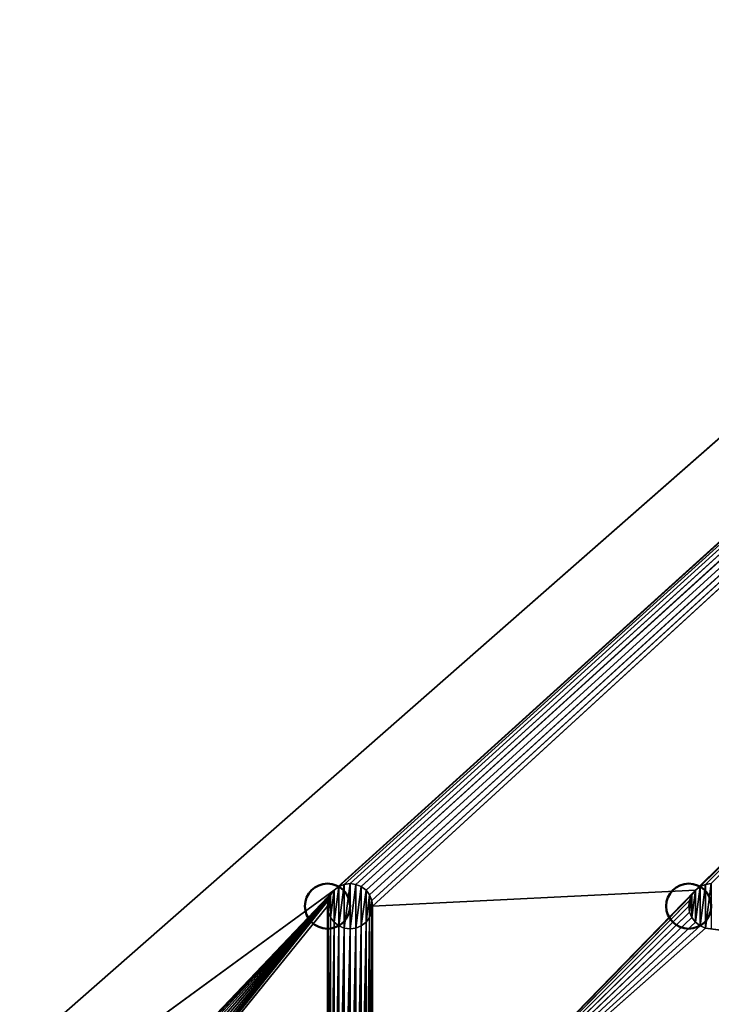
# Model space of a CAD drawing. Header units: millimetres. Extents: x -1 to 359, y -328 to 0.
# Tile 68 of 220: x 42 to 88, y -265 to -200. Entities that reach past the tile are written whole.
import ezdxf

# ---------------------------------------------------------------- set-up
doc = ezdxf.new("R2010")
doc.units = ezdxf.units.MM
doc.header["$MEASUREMENT"] = 0
doc.layers.add('0 Misc', color=7, linetype='Continuous', lineweight=35)
doc.layers.add('10 Raster Images', color=7, linetype='Continuous', lineweight=35)

msp = doc.modelspace()

# ---------------------------------------------------------------- linework, layer by layer
at = {"layer": '0 Misc', "color": 160, "linetype": 'Continuous', "lineweight": 25}
for p, q in [((11.5, -295, 319.5), (346.5, -1, 319.5)), ((62.939, -257.439, 319.5), (346.5, -1, 319.5)), ((63.25, -257.201, 319.5), (346.5, -1, 319.5)), ((63.612, -257.051, 319.5), (346.5, -1, 319.5)), ((64, -257, 319.5), (346.5, -1, 319.5)), ((64.388, -257.051, 319.5), (346.5, -1, 319.5)), ((64.75, -257.201, 319.5), (346.5, -1, 319.5)), ((65.061, -257.439, 319.5), (346.5, -1, 319.5)), ((65.299, -257.75, 319.5), (346.5, -1, 319.5)), ((65.449, -258.112, 319.5), (346.5, -1, 319.5)), ((65.5, -258.5, 319.5), (346.5, -1, 319.5)), ((86.939, -257.439, 319.5), (346.5, -1, 319.5)), ((87.25, -257.201, 319.5), (346.5, -1, 319.5)), ((87.612, -257.051, 319.5), (346.5, -1, 319.5)), ((63.612, -259.949, 321.5), (64, -257, 321.5)), ((64, -260, 321.5), (64, -257, 321.5)), ((87.612, -259.949, 321.5), (88, -257, 321.5)), ((11.5, -295, 319.5), (62.939, -257.439, 319.5)), ((42.939, -278.439, 319.5), (62.939, -257.439, 319.5)), ((43.25, -278.201, 319.5), (62.939, -257.439, 319.5)), ((43.612, -278.051, 319.5), (62.939, -257.439, 319.5)), ((44, -278, 319.5), (62.939, -257.439, 319.5)), ((44.388, -278.051, 319.5), (62.939, -257.439, 319.5)), ((44.75, -278.201, 319.5), (62.939, -257.439, 319.5)), ((45.061, -278.439, 319.5), (62.939, -257.439, 319.5)), ((45.299, -278.75, 319.5), (62.939, -257.439, 319.5)), ((45.449, -279.112, 319.5), (62.939, -257.439, 319.5)), ((45.5, -279.5, 319.5), (62.939, -257.439, 319.5)), ((62.701, -259.25, 321.5), (62.939, -257.439, 321.5)), ((62.939, -259.561, 321.5), (63.25, -257.201, 321.5)), ((62.939, -259.561, 321.5), (62.939, -257.439, 321.5)), ((63.25, -259.799, 321.5), (63.612, -257.051, 321.5)), ((63.25, -259.799, 321.5), (63.25, -257.201, 321.5)), ((63.612, -259.949, 321.5), (63.612, -257.051, 321.5)), ((64, -260, 321.5), (64.388, -257.051, 321.5)), ((64.388, -259.949, 321.5), (64.388, -257.051, 321.5)), ((64.388, -259.949, 321.5), (64.75, -257.201, 321.5)), ((64.75, -259.799, 321.5), (64.75, -257.201, 321.5)), ((64.75, -259.799, 321.5), (65.061, -257.439, 321.5)), ((65.061, -259.561, 321.5), (65.061, -257.439, 321.5)), ((65.5, -258.5, 319.5), (86.939, -257.439, 319.5)), ((65.5, -279.5, 319.5), (86.939, -257.439, 319.5)), ((86.701, -259.25, 321.5), (86.939, -257.439, 321.5)), ((86.939, -259.561, 321.5), (87.25, -257.201, 321.5)), ((86.939, -259.561, 321.5), (86.939, -257.439, 321.5)), ((87.25, -259.799, 321.5), (87.612, -257.051, 321.5)), ((87.25, -259.799, 321.5), (87.25, -257.201, 321.5)), ((87.612, -259.949, 321.5), (87.612, -257.051, 321.5)), ((45.5, -279.5, 319.5), (62.701, -257.75, 319.5)), ((45.5, -279.5, 319.5), (62.551, -258.112, 319.5)), ((62.551, -258.888, 321.5), (62.701, -257.75, 321.5)), ((62.551, -258.888, 321.5), (62.551, -258.112, 321.5)), ((62.701, -259.25, 321.5), (62.701, -257.75, 321.5)), ((65.061, -259.561, 321.5), (65.299, -257.75, 321.5)), ((65.299, -259.25, 321.5), (65.299, -257.75, 321.5)), ((65.299, -259.25, 321.5), (65.449, -258.112, 321.5)), ((65.449, -258.888, 321.5), (65.449, -258.112, 321.5)), ((65.5, -279.5, 319.5), (86.701, -257.75, 319.5)), ((65.5, -279.5, 319.5), (86.551, -258.112, 319.5)), ((86.551, -258.888, 321.5), (86.701, -257.75, 321.5)), ((86.551, -258.888, 321.5), (86.551, -258.112, 321.5)), ((86.701, -259.25, 321.5), (86.701, -257.75, 321.5)), ((45.5, -279.5, 319.5), (62.5, -258.5, 319.5)), ((62.5, -279.5, 319.5), (62.5, -258.5, 319.5)), ((62.5, -279.5, 319.5), (62.551, -258.888, 319.5)), ((62.551, -279.112, 319.5), (62.551, -258.888, 319.5)), ((65.299, -278.75, 319.5), (65.449, -258.888, 319.5)), ((65.449, -279.112, 319.5), (65.5, -258.5, 319.5)), ((65.449, -279.112, 319.5), (65.449, -258.888, 319.5)), ((65.5, -258.5, 319.5), (65.5, -279.5, 319.5)), ((65.5, -279.5, 319.5), (86.5, -258.5, 319.5)), ((86.551, -258.888, 319.5), (65.5, -279.5, 319.5)), ((62.551, -279.112, 319.5), (62.701, -259.25, 319.5)), ((62.701, -278.75, 319.5), (62.701, -259.25, 319.5)), ((62.701, -278.75, 319.5), (62.939, -259.561, 319.5)), ((62.939, -278.439, 319.5), (62.939, -259.561, 319.5)), ((64.75, -278.201, 319.5), (65.061, -259.561, 319.5)), ((65.061, -278.439, 319.5), (65.299, -259.25, 319.5)), ((65.061, -278.439, 319.5), (65.061, -259.561, 319.5)), ((65.299, -278.75, 319.5), (65.299, -259.25, 319.5)), ((86.701, -259.25, 319.5), (65.5, -279.5, 319.5)), ((86.939, -259.561, 319.5), (65.5, -279.5, 319.5)), ((62.939, -278.439, 319.5), (63.25, -259.799, 319.5)), ((63.25, -278.201, 319.5), (63.25, -259.799, 319.5)), ((63.25, -278.201, 319.5), (63.612, -259.949, 319.5)), ((63.612, -278.051, 319.5), (63.612, -259.949, 319.5)), ((63.612, -278.051, 319.5), (64, -260, 319.5)), ((64, -278, 319.5), (64.388, -259.949, 319.5)), ((64, -278, 319.5), (64, -260, 319.5)), ((64.388, -278.051, 319.5), (64.75, -259.799, 319.5)), ((64.388, -278.051, 319.5), (64.388, -259.949, 319.5)), ((64.75, -278.201, 319.5), (64.75, -259.799, 319.5)), ((87.25, -259.799, 319.5), (65.5, -279.5, 319.5)), ((87.612, -259.949, 319.5), (65.5, -279.5, 319.5)), ((346.5, -295, 319.5), (87.612, -259.949, 319.5))]:
    msp.add_line(p, q, dxfattribs=at).dxf.unprotected_set("ltscale", 0)
at = {"layer": '0 Misc', "color": 160, "linetype": 'Continuous', "lineweight": 50}
for centre in [(62.5, -258.5, 321.5), (62.5, -258.5, 319.5), (86.5, -258.5, 321.5), (86.5, -258.5, 319.5)]:
    msp.add_circle(centre, 1.5, dxfattribs=at).dxf.unprotected_set("ltscale", 0)
at = {"layer": '0 Misc', "color": 7, "lineweight": 25}
for points, invisible_edges in [([(346.5, -295, 12.5), (11.5, -1, 12.5), (11.5, -295, 12.5)], 1), ([(346.5, -295, 12.5), (346.5, -1, 12.5), (11.5, -1, 12.5)], 12), ([(346.5, -1, 0.5), (11.5, -295, 0.5), (11.5, -1, 0.5)], 1), ([(346.5, -1, 0.5), (346.5, -295, 0.5), (11.5, -295, 0.5)], 12), ([(346.5, -295, 331.5), (11.5, -1, 331.5), (11.5, -295, 331.5)], 1), ([(346.5, -295, 331.5), (346.5, -1, 331.5), (11.5, -1, 331.5)], 12)]:
    msp.add_3dface(points, dxfattribs=dict(at, invisible_edges=invisible_edges))
for points in [[(346.5, -1, 319.5), (11.5, -295, 319.5), (11.5, -1, 319.5)], [(11.5, -295, 319.5), (346.5, -1, 319.5), (62.939, -257.439, 319.5)], [(62.939, -257.439, 319.5), (346.5, -1, 319.5), (63.25, -257.201, 319.5)], [(63.25, -257.201, 319.5), (346.5, -1, 319.5), (63.612, -257.051, 319.5)], [(63.612, -257.051, 319.5), (346.5, -1, 319.5), (64, -257, 319.5)], [(64, -257, 319.5), (346.5, -1, 319.5), (64.388, -257.051, 319.5)], [(64.388, -257.051, 319.5), (346.5, -1, 319.5), (64.75, -257.201, 319.5)], [(64.75, -257.201, 319.5), (346.5, -1, 319.5), (65.061, -257.439, 319.5)], [(65.061, -257.439, 319.5), (346.5, -1, 319.5), (65.299, -257.75, 319.5)], [(65.299, -257.75, 319.5), (346.5, -1, 319.5), (65.449, -258.112, 319.5)], [(65.449, -258.112, 319.5), (346.5, -1, 319.5), (65.5, -258.5, 319.5)], [(65.5, -258.5, 319.5), (346.5, -1, 319.5), (86.939, -257.439, 319.5)], [(86.939, -257.439, 319.5), (346.5, -1, 319.5), (87.25, -257.201, 319.5)], [(87.25, -257.201, 319.5), (346.5, -1, 319.5), (87.612, -257.051, 319.5)], [(87.612, -257.051, 319.5), (346.5, -1, 319.5), (88, -257, 319.5)], [(64, -257, 321.5), (63.612, -257.051, 321.5), (63.612, -257.051, 319.5)], [(64, -257, 321.5), (63.612, -257.051, 319.5), (64, -257, 319.5)], [(63.612, -259.949, 321.5), (63.612, -257.051, 321.5), (64, -257, 321.5)], [(63.612, -259.949, 321.5), (64, -257, 321.5), (64, -260, 321.5)], [(64.388, -257.051, 319.5), (64, -257, 321.5), (64, -257, 319.5)], [(64.388, -257.051, 319.5), (64.388, -257.051, 321.5), (64, -257, 321.5)], [(64, -260, 321.5), (64, -257, 321.5), (64.388, -257.051, 321.5)], [(88, -257, 321.5), (87.612, -257.051, 321.5), (87.612, -257.051, 319.5)], [(88, -257, 321.5), (87.612, -257.051, 319.5), (88, -257, 319.5)], [(87.612, -259.949, 321.5), (87.612, -257.051, 321.5), (88, -257, 321.5)], [(87.612, -259.949, 321.5), (88, -257, 321.5), (88, -260, 321.5)], [(11.5, -295, 319.5), (62.939, -257.439, 319.5), (42.939, -278.439, 319.5)], [(42.939, -278.439, 319.5), (62.939, -257.439, 319.5), (43.25, -278.201, 319.5)], [(43.25, -278.201, 319.5), (62.939, -257.439, 319.5), (43.612, -278.051, 319.5)], [(43.612, -278.051, 319.5), (62.939, -257.439, 319.5), (44, -278, 319.5)], [(44, -278, 319.5), (62.939, -257.439, 319.5), (44.388, -278.051, 319.5)], [(44.388, -278.051, 319.5), (62.939, -257.439, 319.5), (44.75, -278.201, 319.5)], [(44.75, -278.201, 319.5), (62.939, -257.439, 319.5), (45.061, -278.439, 319.5)], [(45.061, -278.439, 319.5), (62.939, -257.439, 319.5), (45.299, -278.75, 319.5)], [(45.299, -278.75, 319.5), (62.939, -257.439, 319.5), (45.449, -279.112, 319.5)], [(45.449, -279.112, 319.5), (62.939, -257.439, 319.5), (45.5, -279.5, 319.5)], [(45.5, -279.5, 319.5), (62.939, -257.439, 319.5), (62.701, -257.75, 319.5)], [(62.701, -257.75, 321.5), (62.701, -257.75, 319.5), (62.939, -257.439, 319.5)], [(62.939, -257.439, 321.5), (62.701, -257.75, 321.5), (62.939, -257.439, 319.5)], [(62.701, -259.25, 321.5), (62.701, -257.75, 321.5), (62.939, -257.439, 321.5)], [(62.701, -259.25, 321.5), (62.939, -257.439, 321.5), (62.939, -259.561, 321.5)], [(63.25, -257.201, 319.5), (62.939, -257.439, 321.5), (62.939, -257.439, 319.5)], [(63.25, -257.201, 319.5), (63.25, -257.201, 321.5), (62.939, -257.439, 321.5)], [(62.939, -259.561, 321.5), (62.939, -257.439, 321.5), (63.25, -257.201, 321.5)], [(62.939, -259.561, 321.5), (63.25, -257.201, 321.5), (63.25, -259.799, 321.5)], [(63.612, -257.051, 319.5), (63.25, -257.201, 321.5), (63.25, -257.201, 319.5)], [(63.612, -257.051, 319.5), (63.612, -257.051, 321.5), (63.25, -257.201, 321.5)], [(63.25, -259.799, 321.5), (63.25, -257.201, 321.5), (63.612, -257.051, 321.5)], [(63.25, -259.799, 321.5), (63.612, -257.051, 321.5), (63.612, -259.949, 321.5)], [(64, -260, 321.5), (64.388, -257.051, 321.5), (64.388, -259.949, 321.5)], [(64.75, -257.201, 319.5), (64.388, -257.051, 321.5), (64.388, -257.051, 319.5)], [(64.75, -257.201, 319.5), (64.75, -257.201, 321.5), (64.388, -257.051, 321.5)], [(64.388, -259.949, 321.5), (64.388, -257.051, 321.5), (64.75, -257.201, 321.5)], [(64.388, -259.949, 321.5), (64.75, -257.201, 321.5), (64.75, -259.799, 321.5)], [(65.061, -257.439, 321.5), (64.75, -257.201, 321.5), (64.75, -257.201, 319.5)], [(65.061, -257.439, 321.5), (64.75, -257.201, 319.5), (65.061, -257.439, 319.5)], [(64.75, -259.799, 321.5), (64.75, -257.201, 321.5), (65.061, -257.439, 321.5)], [(64.75, -259.799, 321.5), (65.061, -257.439, 321.5), (65.061, -259.561, 321.5)], [(65.299, -257.75, 319.5), (65.061, -257.439, 321.5), (65.061, -257.439, 319.5)], [(65.299, -257.75, 319.5), (65.299, -257.75, 321.5), (65.061, -257.439, 321.5)], [(65.061, -259.561, 321.5), (65.061, -257.439, 321.5), (65.299, -257.75, 321.5)], [(65.5, -258.5, 319.5), (86.939, -257.439, 319.5), (65.5, -279.5, 319.5)], [(65.5, -279.5, 319.5), (86.939, -257.439, 319.5), (86.701, -257.75, 319.5)], [(86.701, -257.75, 321.5), (86.701, -257.75, 319.5), (86.939, -257.439, 319.5)], [(86.939, -257.439, 321.5), (86.701, -257.75, 321.5), (86.939, -257.439, 319.5)], [(86.701, -259.25, 321.5), (86.701, -257.75, 321.5), (86.939, -257.439, 321.5)], [(86.701, -259.25, 321.5), (86.939, -257.439, 321.5), (86.939, -259.561, 321.5)], [(87.25, -257.201, 319.5), (86.939, -257.439, 321.5), (86.939, -257.439, 319.5)], [(87.25, -257.201, 319.5), (87.25, -257.201, 321.5), (86.939, -257.439, 321.5)], [(86.939, -259.561, 321.5), (86.939, -257.439, 321.5), (87.25, -257.201, 321.5)], [(86.939, -259.561, 321.5), (87.25, -257.201, 321.5), (87.25, -259.799, 321.5)], [(87.612, -257.051, 319.5), (87.25, -257.201, 321.5), (87.25, -257.201, 319.5)], [(87.612, -257.051, 319.5), (87.612, -257.051, 321.5), (87.25, -257.201, 321.5)], [(87.25, -259.799, 321.5), (87.25, -257.201, 321.5), (87.612, -257.051, 321.5)], [(87.25, -259.799, 321.5), (87.612, -257.051, 321.5), (87.612, -259.949, 321.5)], [(45.5, -279.5, 319.5), (62.701, -257.75, 319.5), (62.551, -258.112, 319.5)], [(45.5, -279.5, 319.5), (62.551, -258.112, 319.5), (62.5, -258.5, 319.5)], [(62.551, -258.112, 319.5), (62.5, -258.5, 321.5), (62.5, -258.5, 319.5)], [(62.551, -258.112, 319.5), (62.551, -258.112, 321.5), (62.5, -258.5, 321.5)], [(62.551, -258.112, 321.5), (62.551, -258.888, 321.5), (62.5, -258.5, 321.5)], [(62.551, -258.112, 319.5), (62.701, -257.75, 321.5), (62.551, -258.112, 321.5)], [(62.551, -258.112, 319.5), (62.701, -257.75, 319.5), (62.701, -257.75, 321.5)], [(62.551, -258.888, 321.5), (62.551, -258.112, 321.5), (62.701, -257.75, 321.5)], [(62.551, -258.888, 321.5), (62.701, -257.75, 321.5), (62.701, -259.25, 321.5)], [(65.061, -259.561, 321.5), (65.299, -257.75, 321.5), (65.299, -259.25, 321.5)], [(65.449, -258.112, 319.5), (65.299, -257.75, 321.5), (65.299, -257.75, 319.5)], [(65.449, -258.112, 319.5), (65.449, -258.112, 321.5), (65.299, -257.75, 321.5)], [(65.299, -259.25, 321.5), (65.299, -257.75, 321.5), (65.449, -258.112, 321.5)], [(65.299, -259.25, 321.5), (65.449, -258.112, 321.5), (65.449, -258.888, 321.5)], [(65.5, -258.5, 321.5), (65.449, -258.112, 321.5), (65.449, -258.112, 319.5)], [(65.5, -258.5, 321.5), (65.449, -258.112, 319.5), (65.5, -258.5, 319.5)], [(65.449, -258.888, 321.5), (65.449, -258.112, 321.5), (65.5, -258.5, 321.5)], [(65.5, -279.5, 319.5), (86.701, -257.75, 319.5), (86.551, -258.112, 319.5)], [(65.5, -279.5, 319.5), (86.551, -258.112, 319.5), (86.5, -258.5, 319.5)], [(86.551, -258.112, 319.5), (86.5, -258.5, 321.5), (86.5, -258.5, 319.5)], [(86.551, -258.112, 319.5), (86.551, -258.112, 321.5), (86.5, -258.5, 321.5)], [(86.551, -258.112, 321.5), (86.551, -258.888, 321.5), (86.5, -258.5, 321.5)], [(86.551, -258.112, 319.5), (86.701, -257.75, 321.5), (86.551, -258.112, 321.5)], [(86.551, -258.112, 319.5), (86.701, -257.75, 319.5), (86.701, -257.75, 321.5)], [(86.551, -258.888, 321.5), (86.551, -258.112, 321.5), (86.701, -257.75, 321.5)], [(86.551, -258.888, 321.5), (86.701, -257.75, 321.5), (86.701, -259.25, 321.5)], [(62.5, -279.5, 319.5), (45.5, -279.5, 319.5), (62.5, -258.5, 319.5)], [(62.5, -258.5, 319.5), (62.551, -258.888, 321.5), (62.551, -258.888, 319.5)], [(62.5, -258.5, 319.5), (62.5, -258.5, 321.5), (62.551, -258.888, 321.5)], [(62.551, -258.888, 319.5), (62.5, -279.5, 319.5), (62.5, -258.5, 319.5)], [(62.5, -279.5, 319.5), (62.551, -258.888, 319.5), (62.551, -279.112, 319.5)], [(62.551, -258.888, 321.5), (62.701, -259.25, 321.5), (62.701, -259.25, 319.5)], [(62.551, -258.888, 321.5), (62.701, -259.25, 319.5), (62.551, -258.888, 319.5)], [(62.551, -279.112, 319.5), (62.551, -258.888, 319.5), (62.701, -259.25, 319.5)], [(65.449, -258.888, 319.5), (65.299, -259.25, 319.5), (65.449, -258.888, 321.5)], [(65.449, -258.888, 321.5), (65.299, -259.25, 319.5), (65.299, -259.25, 321.5)], [(65.299, -278.75, 319.5), (65.299, -259.25, 319.5), (65.449, -258.888, 319.5)], [(65.299, -278.75, 319.5), (65.449, -258.888, 319.5), (65.449, -279.112, 319.5)], [(65.449, -258.888, 321.5), (65.5, -258.5, 321.5), (65.5, -258.5, 319.5)], [(65.449, -258.888, 319.5), (65.449, -258.888, 321.5), (65.5, -258.5, 319.5)], [(65.449, -279.112, 319.5), (65.449, -258.888, 319.5), (65.5, -258.5, 319.5)], [(65.449, -279.112, 319.5), (65.5, -258.5, 319.5), (65.5, -279.5, 319.5)], [(86.551, -258.888, 319.5), (65.5, -279.5, 319.5), (86.5, -258.5, 319.5)], [(86.701, -259.25, 319.5), (65.5, -279.5, 319.5), (86.551, -258.888, 319.5)], [(86.5, -258.5, 319.5), (86.551, -258.888, 321.5), (86.551, -258.888, 319.5)], [(86.5, -258.5, 319.5), (86.5, -258.5, 321.5), (86.551, -258.888, 321.5)], [(86.551, -258.888, 321.5), (86.701, -259.25, 321.5), (86.701, -259.25, 319.5)], [(86.551, -258.888, 321.5), (86.701, -259.25, 319.5), (86.551, -258.888, 319.5)], [(62.551, -279.112, 319.5), (62.701, -259.25, 319.5), (62.701, -278.75, 319.5)], [(62.701, -259.25, 319.5), (62.939, -259.561, 321.5), (62.939, -259.561, 319.5)], [(62.701, -259.25, 319.5), (62.701, -259.25, 321.5), (62.939, -259.561, 321.5)], [(62.701, -278.75, 319.5), (62.701, -259.25, 319.5), (62.939, -259.561, 319.5)], [(62.701, -278.75, 319.5), (62.939, -259.561, 319.5), (62.939, -278.439, 319.5)], [(63.25, -259.799, 321.5), (63.25, -259.799, 319.5), (62.939, -259.561, 319.5)], [(62.939, -259.561, 321.5), (63.25, -259.799, 321.5), (62.939, -259.561, 319.5)], [(62.939, -278.439, 319.5), (62.939, -259.561, 319.5), (63.25, -259.799, 319.5)], [(64.75, -259.799, 321.5), (65.061, -259.561, 321.5), (65.061, -259.561, 319.5)], [(64.75, -259.799, 319.5), (64.75, -259.799, 321.5), (65.061, -259.561, 319.5)], [(64.75, -278.201, 319.5), (64.75, -259.799, 319.5), (65.061, -259.561, 319.5)], [(64.75, -278.201, 319.5), (65.061, -259.561, 319.5), (65.061, -278.439, 319.5)], [(65.299, -259.25, 321.5), (65.299, -259.25, 319.5), (65.061, -259.561, 319.5)], [(65.061, -259.561, 321.5), (65.299, -259.25, 321.5), (65.061, -259.561, 319.5)], [(65.061, -278.439, 319.5), (65.061, -259.561, 319.5), (65.299, -259.25, 319.5)], [(65.061, -278.439, 319.5), (65.299, -259.25, 319.5), (65.299, -278.75, 319.5)], [(86.939, -259.561, 319.5), (65.5, -279.5, 319.5), (86.701, -259.25, 319.5)], [(87.25, -259.799, 319.5), (65.5, -279.5, 319.5), (86.939, -259.561, 319.5)], [(86.701, -259.25, 319.5), (86.939, -259.561, 321.5), (86.939, -259.561, 319.5)], [(86.701, -259.25, 319.5), (86.701, -259.25, 321.5), (86.939, -259.561, 321.5)], [(87.25, -259.799, 321.5), (87.25, -259.799, 319.5), (86.939, -259.561, 319.5)], [(86.939, -259.561, 321.5), (87.25, -259.799, 321.5), (86.939, -259.561, 319.5)], [(62.939, -278.439, 319.5), (63.25, -259.799, 319.5), (63.25, -278.201, 319.5)], [(63.612, -259.949, 319.5), (63.25, -259.799, 319.5), (63.612, -259.949, 321.5)], [(63.612, -259.949, 321.5), (63.25, -259.799, 319.5), (63.25, -259.799, 321.5)], [(63.25, -278.201, 319.5), (63.25, -259.799, 319.5), (63.612, -259.949, 319.5)], [(63.25, -278.201, 319.5), (63.612, -259.949, 319.5), (63.612, -278.051, 319.5)], [(63.612, -259.949, 321.5), (64, -260, 321.5), (64, -260, 319.5)], [(63.612, -259.949, 319.5), (63.612, -259.949, 321.5), (64, -260, 319.5)], [(63.612, -278.051, 319.5), (63.612, -259.949, 319.5), (64, -260, 319.5)], [(63.612, -278.051, 319.5), (64, -260, 319.5), (64, -278, 319.5)], [(64.388, -259.949, 321.5), (64.388, -259.949, 319.5), (64, -260, 319.5)], [(64, -260, 321.5), (64.388, -259.949, 321.5), (64, -260, 319.5)], [(64, -278, 319.5), (64, -260, 319.5), (64.388, -259.949, 319.5)], [(64, -278, 319.5), (64.388, -259.949, 319.5), (64.388, -278.051, 319.5)], [(64.75, -259.799, 319.5), (64.388, -259.949, 319.5), (64.75, -259.799, 321.5)], [(64.75, -259.799, 321.5), (64.388, -259.949, 319.5), (64.388, -259.949, 321.5)], [(64.388, -278.051, 319.5), (64.388, -259.949, 319.5), (64.75, -259.799, 319.5)], [(64.388, -278.051, 319.5), (64.75, -259.799, 319.5), (64.75, -278.201, 319.5)], [(87.612, -259.949, 319.5), (65.5, -279.5, 319.5), (87.25, -259.799, 319.5)], [(346.5, -295, 319.5), (65.5, -279.5, 319.5), (87.612, -259.949, 319.5)], [(87.612, -259.949, 319.5), (87.25, -259.799, 319.5), (87.612, -259.949, 321.5)], [(87.612, -259.949, 321.5), (87.25, -259.799, 319.5), (87.25, -259.799, 321.5)], [(87.612, -259.949, 321.5), (88, -260, 321.5), (88, -260, 319.5)], [(87.612, -259.949, 319.5), (87.612, -259.949, 321.5), (88, -260, 319.5)], [(346.5, -295, 319.5), (87.612, -259.949, 319.5), (88, -260, 319.5)]]:
    msp.add_3dface(points, dxfattribs=at)
at = {"layer": '10 Raster Images', "color": 160, "linetype": 'Continuous', "lineweight": 25}
for p, q in [((64, -257, 321.5), (63.612, -257.051, 321.5)), ((63.612, -257.051, 319.5), (64, -257, 319.5)), ((64.388, -257.051, 321.5), (64, -257, 321.5)), ((64, -257, 319.5), (64.388, -257.051, 319.5)), ((88, -257, 321.5), (87.612, -257.051, 321.5)), ((87.612, -257.051, 319.5), (88, -257, 319.5)), ((62.939, -257.439, 321.5), (62.701, -257.75, 321.5)), ((62.701, -257.75, 319.5), (62.939, -257.439, 319.5)), ((63.25, -257.201, 321.5), (62.939, -257.439, 321.5)), ((62.939, -257.439, 319.5), (63.25, -257.201, 319.5)), ((63.612, -257.051, 321.5), (63.25, -257.201, 321.5)), ((63.25, -257.201, 319.5), (63.612, -257.051, 319.5)), ((64.75, -257.201, 321.5), (64.388, -257.051, 321.5)), ((64.388, -257.051, 319.5), (64.75, -257.201, 319.5)), ((65.061, -257.439, 321.5), (64.75, -257.201, 321.5)), ((64.75, -257.201, 319.5), (65.061, -257.439, 319.5)), ((65.299, -257.75, 321.5), (65.061, -257.439, 321.5)), ((65.061, -257.439, 319.5), (65.299, -257.75, 319.5)), ((86.939, -257.439, 321.5), (86.701, -257.75, 321.5)), ((86.701, -257.75, 319.5), (86.939, -257.439, 319.5)), ((87.25, -257.201, 321.5), (86.939, -257.439, 321.5)), ((86.939, -257.439, 319.5), (87.25, -257.201, 319.5)), ((87.612, -257.051, 321.5), (87.25, -257.201, 321.5)), ((87.25, -257.201, 319.5), (87.612, -257.051, 319.5)), ((62.551, -258.112, 321.5), (62.5, -258.5, 321.5)), ((62.5, -258.5, 319.5), (62.551, -258.112, 319.5)), ((62.701, -257.75, 321.5), (62.551, -258.112, 321.5)), ((62.551, -258.112, 319.5), (62.701, -257.75, 319.5)), ((65.449, -258.112, 321.5), (65.299, -257.75, 321.5)), ((65.299, -257.75, 319.5), (65.449, -258.112, 319.5)), ((65.5, -258.5, 321.5), (65.449, -258.112, 321.5)), ((65.449, -258.112, 319.5), (65.5, -258.5, 319.5)), ((86.551, -258.112, 321.5), (86.5, -258.5, 321.5)), ((86.5, -258.5, 319.5), (86.551, -258.112, 319.5)), ((86.701, -257.75, 321.5), (86.551, -258.112, 321.5)), ((86.551, -258.112, 319.5), (86.701, -257.75, 319.5)), ((62.5, -258.5, 321.5), (62.551, -258.888, 321.5)), ((62.551, -258.888, 319.5), (62.5, -258.5, 319.5)), ((62.551, -258.888, 321.5), (62.701, -259.25, 321.5)), ((62.701, -259.25, 319.5), (62.551, -258.888, 319.5)), ((65.299, -259.25, 321.5), (65.449, -258.888, 321.5)), ((65.449, -258.888, 319.5), (65.299, -259.25, 319.5)), ((65.449, -258.888, 321.5), (65.5, -258.5, 321.5)), ((65.5, -258.5, 319.5), (65.449, -258.888, 319.5)), ((86.5, -258.5, 321.5), (86.551, -258.888, 321.5)), ((86.551, -258.888, 319.5), (86.5, -258.5, 319.5)), ((86.551, -258.888, 321.5), (86.701, -259.25, 321.5)), ((86.701, -259.25, 319.5), (86.551, -258.888, 319.5)), ((62.701, -259.25, 321.5), (62.939, -259.561, 321.5)), ((62.939, -259.561, 319.5), (62.701, -259.25, 319.5)), ((62.939, -259.561, 321.5), (63.25, -259.799, 321.5)), ((63.25, -259.799, 319.5), (62.939, -259.561, 319.5)), ((64.75, -259.799, 321.5), (65.061, -259.561, 321.5)), ((65.061, -259.561, 319.5), (64.75, -259.799, 319.5)), ((65.061, -259.561, 321.5), (65.299, -259.25, 321.5)), ((65.299, -259.25, 319.5), (65.061, -259.561, 319.5)), ((86.701, -259.25, 321.5), (86.939, -259.561, 321.5)), ((86.939, -259.561, 319.5), (86.701, -259.25, 319.5)), ((86.939, -259.561, 321.5), (87.25, -259.799, 321.5)), ((87.25, -259.799, 319.5), (86.939, -259.561, 319.5)), ((63.25, -259.799, 321.5), (63.612, -259.949, 321.5)), ((63.612, -259.949, 319.5), (63.25, -259.799, 319.5)), ((63.612, -259.949, 321.5), (64, -260, 321.5)), ((64, -260, 319.5), (63.612, -259.949, 319.5)), ((64, -260, 321.5), (64.388, -259.949, 321.5)), ((64.388, -259.949, 319.5), (64, -260, 319.5)), ((64.388, -259.949, 321.5), (64.75, -259.799, 321.5)), ((64.75, -259.799, 319.5), (64.388, -259.949, 319.5)), ((87.25, -259.799, 321.5), (87.612, -259.949, 321.5)), ((87.612, -259.949, 319.5), (87.25, -259.799, 319.5)), ((87.612, -259.949, 321.5), (88, -260, 321.5)), ((88, -260, 319.5), (87.612, -259.949, 319.5))]:
    msp.add_line(p, q, dxfattribs=at).dxf.unprotected_set("ltscale", 0)

doc.saveas('drawing.dxf')
